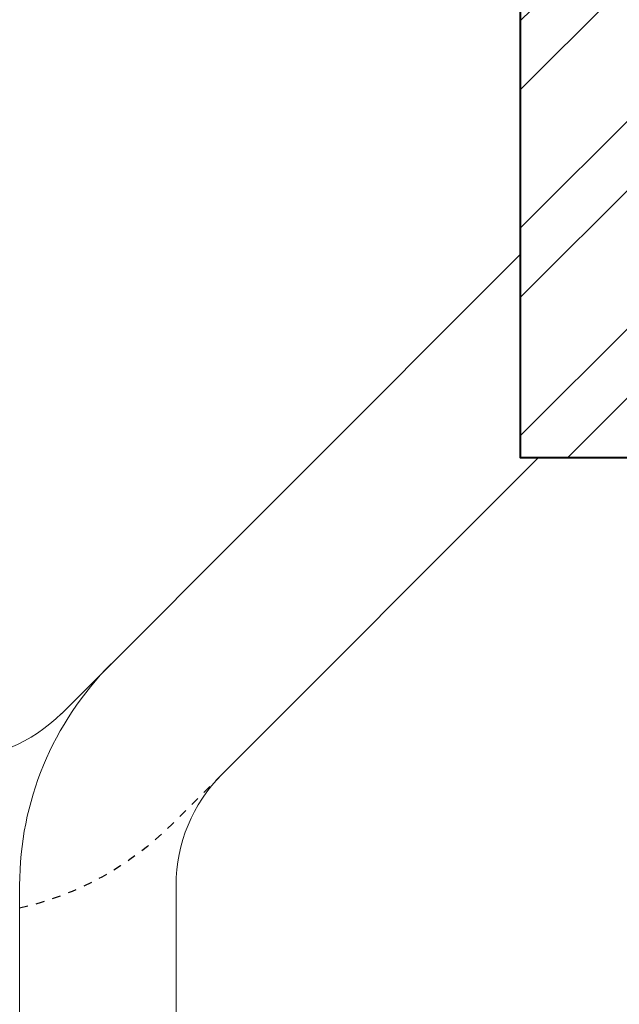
# Model space of a CAD drawing. Header units: metres. Extents: x -113 to 509, y -50 to 519.
# Tile 163 of 238: x -25.5 to -18.46, y 330.21 to 341.76. Entities that reach past the tile are written whole.
import ezdxf
from ezdxf.enums import TextEntityAlignment as Align

# ---------------------------------------------------------------- set-up
doc = ezdxf.new("R2010")
doc.units = ezdxf.units.M
doc.header["$MEASUREMENT"] = 0
doc.linetypes.add('Wisdot2', pattern=[0.125, 0.0625, -0.0625])
for name, color, linetype, lineweight in [('B_ANNO_TEXT', 7, 'Continuous', 18), ('B_DETAIL', 7, 'Continuous', 18), ('B_DETAIL_HIDDEN', 7, 'Wisdot2', 25), ('B_DETAIL_OBJ', 7, 'Continuous', 40)]:
    doc.layers.add(name, color=color, linetype=linetype, lineweight=lineweight)
doc.styles.add('Annotative', font='calibri.ttf', dxfattribs={"height": 0.0625})

# ---------------------------------------------------------------- blocks, each defined once
blk = doc.blocks.new('*U7559')
at = {"layer": 'B_DETAIL'}
h = blk.add_hatch(dxfattribs=at)
h.set_pattern_fill('ANSI32', color=256, scale=4.592338)
h.set_pattern_definition([(45, (145.2344, 17.0793), (-1.217727, 1.217727), []), (45, (146.0462, 17.0793), (-1.217727, 1.217727), [])])
h.paths.add_polyline_path([(97.0178, 75.629), (93.2062, 75.629), (93.2062, 69.7858), (97.0178, 69.7858), (97.0171, 71.2493, 0.7133249), (95.8988, 71.6332), (95.7667, 71.2488, -1), (94.5579, 71.6643), (95.3296, 73.9092, -0.9017318), (96.5681, 73.622), (97.564, 73.622), (97.7419, 73.8062), (97.7419, 74.8986)])
for p, q in [((87.8178, 66.778), (93.2062, 72.1664)), ((87.328, 64.7666), (87.328, 53.3776)), ((89.1649, 64.7666), (89.1649, 53.3776))]:
    blk.add_line(p, q, dxfattribs=at)
at = {"layer": 'B_DETAIL', "flags": 128}
blk.add_lwpolyline([(89.7007, 66.0647), (93.4218, 69.7858)], dxfattribs=at)
at = {"layer": 'B_DETAIL'}
for centre, radius, start, end in [((91.0018, 64.7664), 3.6739, 135, 180), ((86.5196, 68.0792), 1.8369, 270, 315), ((91.0018, 64.7664), 1.8369, 135, 180)]:
    blk.add_arc(centre, radius, start, end, dxfattribs=at)
at = {"layer": 'B_DETAIL_HIDDEN', "ltscale": 0.5, "flags": 128}
blk.add_lwpolyline([(89.7037, 66.0647), (89.1174, 65.4814, -0.1418235), (87.328, 64.4954)], format="xyb", dxfattribs=at)
at = {"layer": 'B_DETAIL_OBJ', "flags": 128}
blk.add_lwpolyline([(93.2062, 75.629), (93.2062, 69.7858), (97.0178, 69.7858), (97.0171, 71.2488, 0.7136828), (95.8988, 71.6332)], format="xyb", dxfattribs=at)
at = {"layer": 'B_ANNO_TEXT', "style": 'Annotative'}
blk.add_attdef('DIST5', text='', height=1.5, rotation=314.90443, dxfattribs=at).set_placement((307.7123, 219.6008), align=Align.MIDDLE_CENTER)
blk.add_attdef('DIST2', text='', height=1.5, dxfattribs=at).set_placement((88.7866, 95.1415), align=Align.MIDDLE_CENTER)

msp = doc.modelspace()

# ---------------------------------------------------------------- block references
msp.add_blockref('*U7559', (-112.829, 266.839))

doc.saveas('drawing.dxf')
